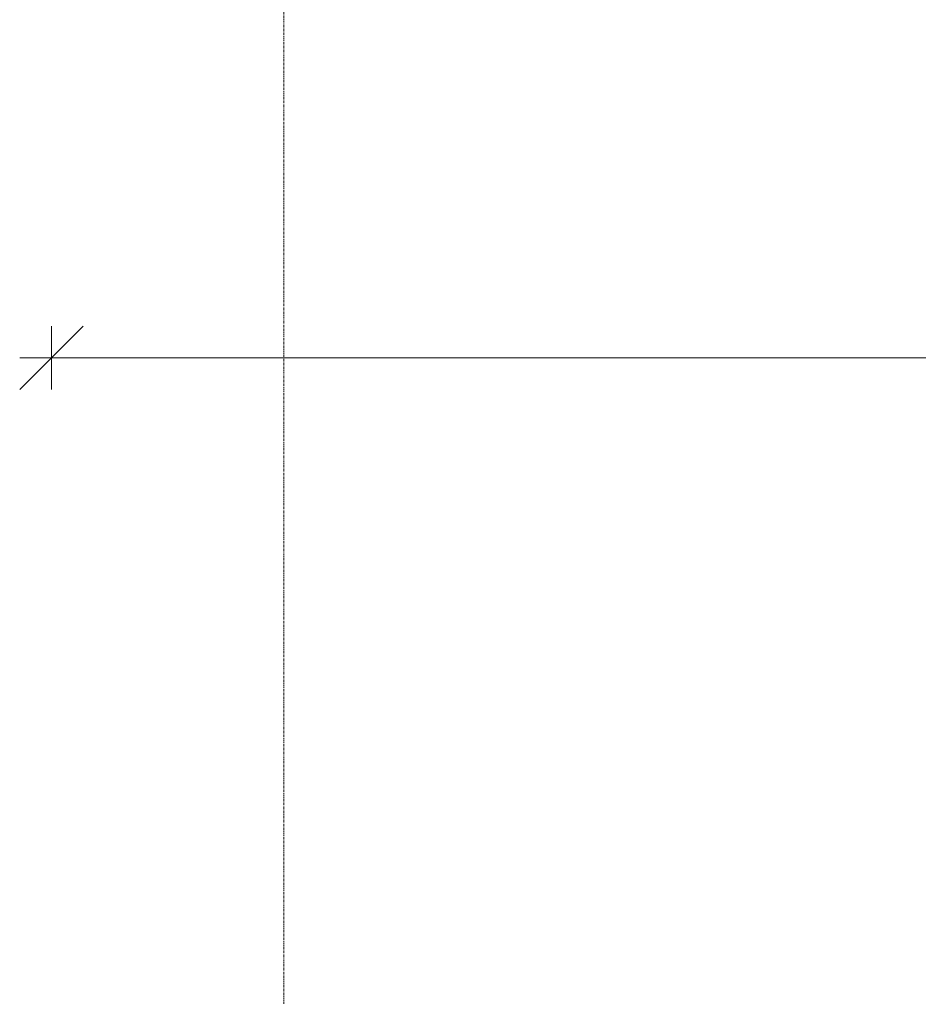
# Model space of a CAD drawing. Header units: millimetres. Extents: x -281 to 121694, y -16481 to 65128.
# Tile 2 of 256: x 9250 to 11800, y 5045 to 7839. Entities that reach past the tile are written whole.
import ezdxf

# ---------------------------------------------------------------- set-up
doc = ezdxf.new("R2010")
doc.units = ezdxf.units.MM
doc.linetypes.add('Grid Line', pattern=[12, 6, -2, 2, -2])
for name, color, linetype, lineweight in [('A--L$07A__Stramien', 1, 'Continuous', 5), ('A--M$01A__Algemeen', 1, 'Continuous', 5), ('A--M$01A__Algemeen-100', 1, 'Continuous', 5)]:
    doc.layers.add(name, color=color, linetype=linetype, lineweight=lineweight)
doc.styles.add('Arial_1', font='arial.ttf', dxfattribs={"height": 180})
doc.dimstyles.new('1_8mm', dxfattribs={"dimscale": 304.8, "dimtxt": 183.646692, "dimasz": 0.590551, "dimexe": 0.295276, "dimexo": 0.0625, "dimgap": 0.328084, "dimtad": 1, "dimdec": 0, "dimzin": 0, "dimdsep": 46, "dimtxsty": 'Arial_1', "dimblk1": 'OBLIQUE', "dimblk2": 'OBLIQUE', "dimsah": 1, "dimcen": 0.09, "dimdle": 0.295276, "dimazin": 0, "dimtfac": 1, "dimtdec": 4, "dimtix": 1, "dimtmove": 0, "dimatfit": 3, "dimfxl": 0.295276, "dimfxlon": 1, "dimtvp": 1, "dimtolj": 1, "dimtzin": 0, "dimarcsym": 2})

# ---------------------------------------------------------------- blocks, each defined once
blk = doc.blocks.new('DIMBLOCK1-L_80_ 12')
at = {"layer": 'A--M$01A__Algemeen-100'}
for p, q in [((9340, 6879.3), (9430, 6969.3)), ((9340, 6879.3), (9340, 6969.3)), ((46000, 6879.3), (46090, 6969.3)), ((46000, 6879.3), (46000, 6969.3)), ((9250, 6879.3), (46000, 6879.3)), ((9340, 6879.3), (9250, 6789.3)), ((9340, 6879.3), (9340, 6789.3)), ((46000, 6879.3), (45910, 6789.3)), ((46000, 6879.3), (46000, 6789.3))]:
    blk.add_line(p, q, dxfattribs=at)
at = {"layer": 'A--M$01A__Algemeen-100', "color": 0, "insert": (27323.9, 7212.9), "char_height": 180, "width": 830.648, "attachment_point": 1, "line_spacing_factor": 0.941778, "style": 'Arial_1'}
blk.add_mtext('36660', dxfattribs=at)
blk = doc.blocks.new('_Oblique')
at = {"color": 0, "linetype": 'ByBlock', "lineweight": -2}
blk.add_line((-0.5, -0.5), (0.5, 0.5), dxfattribs=at)

msp = doc.modelspace()

# ---------------------------------------------------------------- linework, layer by layer
at = {"layer": 'A--L$07A__Stramien', "linetype": 'Grid Line'}
msp.add_line((10000, 64428.4), (10000, 5044.8), dxfattribs=at)

# ---------------------------------------------------------------- dimensions: what is measured, and where the dimension line sits
at = {"layer": 'A--M$01A__Algemeen'}
dim = msp.add_linear_dim(base=(46000, 6879.3), p1=(9340, 6969.3), p2=(46000, 6969.3), dimstyle='1_8mm', override={"dimpost": '<>', "dimfxl": 36660}, dxfattribs=at)
dim.commit()
dim.dimension.update_dxf_attribs({"geometry": 'DIMBLOCK1-L_80_ 12', "text_midpoint": (27670, 7071.2)})

doc.saveas('drawing.dxf')
